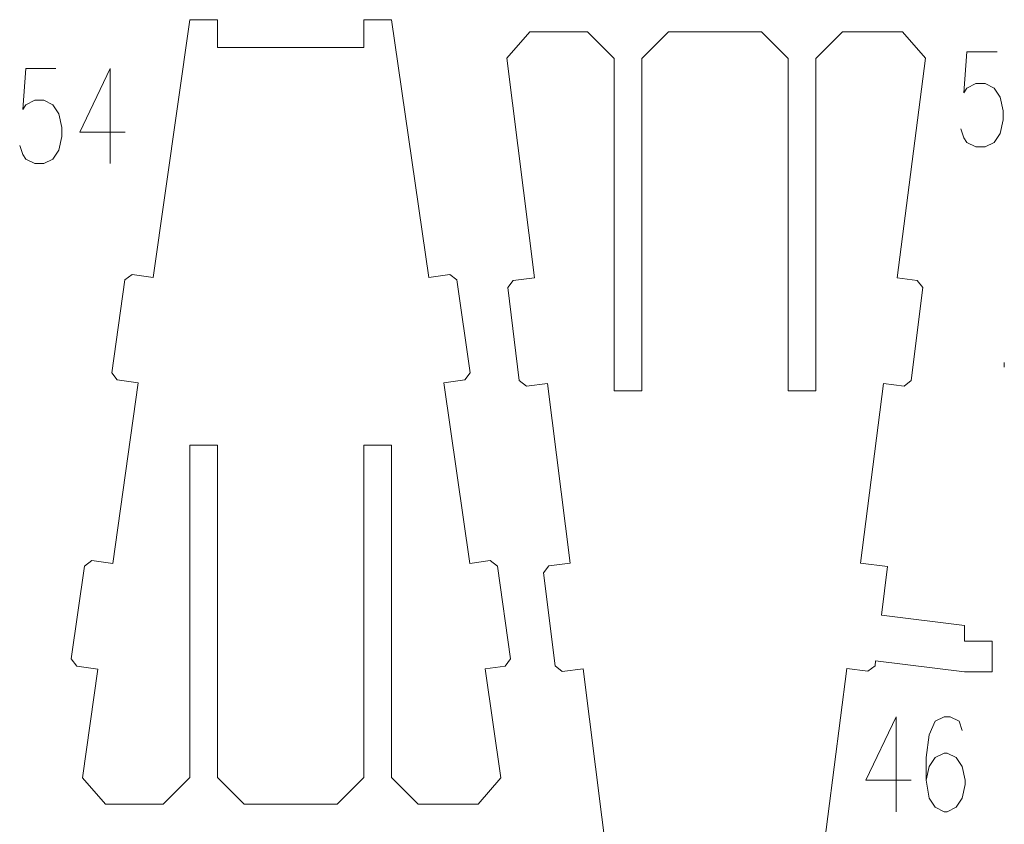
# Model space of a CAD drawing. Header units: millimetres. Extents: x -176 to 176, y -135 to 136.
# Tile 3 of 8: x -171 to -54, y -82 to 14. Entities that reach past the tile are written whole.
import ezdxf

# ---------------------------------------------------------------- set-up
doc = ezdxf.new("R2010")
doc.units = ezdxf.units.MM
doc.header["$MEASUREMENT"] = 0
doc.layers.add('Layer 1', color=7, linetype='Continuous')

msp = doc.modelspace()

# ---------------------------------------------------------------- linework, layer by layer
at = {"layer": 'Layer 1', "lineweight": 9}
for points, knots in [([(-142.3086, 10.7301), (-142.3086, 10.7301), (-147.6544, 10.7301), (-147.6544, 10.7301), (-147.6544, 10.7301), (-147.6544, 10.7301), (-147.6544, 14.0274), (-147.6544, 14.0274), (-147.6544, 14.0274), (-147.6544, 14.0274), (-150.9564, 14.0274), (-150.9564, 14.0274), (-150.9564, 14.0274), (-150.9564, 14.0274), (-155.3065, -16.7092), (-155.3065, -16.7092), (-155.3065, -16.7092), (-155.3065, -16.7092), (-157.8176, -16.3536), (-157.8176, -16.3536), (-157.8176, -16.3536), (-157.8176, -16.3536), (-158.6789, -17.0012), (-158.6789, -17.0012), (-158.6789, -17.0012), (-158.6789, -17.0012), (-160.2459, -28.0668), (-160.2459, -28.0668), (-160.2459, -28.0668), (-160.2459, -28.0668), (-159.5983, -28.9281), (-159.5983, -28.9281), (-159.5983, -28.9281), (-159.5983, -28.9281), (-157.0861, -29.2839), (-157.0861, -29.2839), (-157.0861, -29.2839), (-157.0861, -29.2839), (-160.1344, -50.8226), (-160.1344, -50.8226), (-160.1344, -50.8226), (-160.1344, -50.8226), (-162.6483, -50.4666), (-162.6483, -50.4666), (-162.6483, -50.4666), (-162.6483, -50.4666), (-163.5096, -51.1142), (-163.5096, -51.1142), (-163.5096, -51.1142), (-163.5096, -51.1142), (-165.0766, -62.1798), (-165.0766, -62.1798), (-165.0766, -62.1798), (-165.0766, -62.1798), (-164.429, -63.0411), (-164.429, -63.0411), (-164.429, -63.0411), (-164.429, -63.0411), (-161.9141, -63.3973), (-161.9141, -63.3973), (-161.9141, -63.3973), (-161.9141, -63.3973), (-163.7497, -76.3675), (-163.7497, -76.3675), (-163.7497, -76.3675), (-163.7497, -76.3675), (-161.0196, -79.5111), (-161.0196, -79.5111), (-161.0196, -79.5111), (-161.0196, -79.5111), (-158.0577, -79.5111), (-158.0577, -79.5111)], [0, 0, 0, 0, 0.05263158, 0.05263158, 0.05263158, 0.05263158, 0.10526316, 0.10526316, 0.10526316, 0.10526316, 0.15789474, 0.15789474, 0.15789474, 0.15789474, 0.21052632, 0.21052632, 0.21052632, 0.21052632, 0.26315789, 0.26315789, 0.26315789, 0.26315789, 0.31578947, 0.31578947, 0.31578947, 0.31578947, 0.36842105, 0.36842105, 0.36842105, 0.36842105, 0.42105263, 0.42105263, 0.42105263, 0.42105263, 0.47368421, 0.47368421, 0.47368421, 0.47368421, 0.52631579, 0.52631579, 0.52631579, 0.52631579, 0.57894737, 0.57894737, 0.57894737, 0.57894737, 0.63157895, 0.63157895, 0.63157895, 0.63157895, 0.68421053, 0.68421053, 0.68421053, 0.68421053, 0.73684211, 0.73684211, 0.73684211, 0.73684211, 0.78947368, 0.78947368, 0.78947368, 0.78947368, 0.84210526, 0.84210526, 0.84210526, 0.84210526, 0.89473684, 0.89473684, 0.89473684, 0.89473684, 1, 1, 1, 1]), ([(-120.0558, -79.5111), (-120.0558, -79.5111), (-116.5568, -79.5111), (-116.5568, -79.5111), (-116.5568, -79.5111), (-116.5568, -79.5111), (-113.8356, -76.3687), (-113.8356, -76.3687), (-113.8356, -76.3687), (-113.8356, -76.3687), (-115.7116, -63.3782), (-115.7116, -63.3782), (-115.7116, -63.3782), (-115.7116, -63.3782), (-113.3285, -63.0407), (-113.3285, -63.0407), (-113.3285, -63.0407), (-113.3285, -63.0407), (-112.6808, -62.1794), (-112.6808, -62.1794), (-112.6808, -62.1794), (-112.6808, -62.1794), (-114.2478, -51.1138), (-114.2478, -51.1138), (-114.2478, -51.1138), (-114.2478, -51.1138), (-115.1091, -50.4662), (-115.1091, -50.4662), (-115.1091, -50.4662), (-115.1091, -50.4662), (-117.5269, -50.8086), (-117.5269, -50.8086), (-117.5269, -50.8086), (-117.5269, -50.8086), (-120.6361, -29.2785), (-120.6361, -29.2785), (-120.6361, -29.2785), (-120.6361, -29.2785), (-118.1592, -28.9278), (-118.1592, -28.9278), (-118.1592, -28.9278), (-118.1592, -28.9278), (-117.5115, -28.0664), (-117.5115, -28.0664), (-117.5115, -28.0664), (-117.5115, -28.0664), (-119.0785, -17.0008), (-119.0785, -17.0008), (-119.0785, -17.0008), (-119.0785, -17.0008), (-119.9398, -16.3532), (-119.9398, -16.3532), (-119.9398, -16.3532), (-119.9398, -16.3532), (-122.4513, -16.7089), (-122.4513, -16.7089), (-122.4513, -16.7089), (-122.4513, -16.7089), (-126.89, 14.0274), (-126.89, 14.0274), (-126.89, 14.0274), (-126.89, 14.0274), (-130.192, 14.0274), (-130.192, 14.0274), (-130.192, 14.0274), (-130.192, 14.0274), (-130.192, 10.7301), (-130.192, 10.7301), (-130.192, 10.7301), (-130.192, 10.7301), (-135.5378, 10.7301), (-135.5378, 10.7301)], [0, 0, 0, 0, 0.05263158, 0.05263158, 0.05263158, 0.05263158, 0.10526316, 0.10526316, 0.10526316, 0.10526316, 0.15789474, 0.15789474, 0.15789474, 0.15789474, 0.21052632, 0.21052632, 0.21052632, 0.21052632, 0.26315789, 0.26315789, 0.26315789, 0.26315789, 0.31578947, 0.31578947, 0.31578947, 0.31578947, 0.36842105, 0.36842105, 0.36842105, 0.36842105, 0.42105263, 0.42105263, 0.42105263, 0.42105263, 0.47368421, 0.47368421, 0.47368421, 0.47368421, 0.52631579, 0.52631579, 0.52631579, 0.52631579, 0.57894737, 0.57894737, 0.57894737, 0.57894737, 0.63157895, 0.63157895, 0.63157895, 0.63157895, 0.68421053, 0.68421053, 0.68421053, 0.68421053, 0.73684211, 0.73684211, 0.73684211, 0.73684211, 0.78947368, 0.78947368, 0.78947368, 0.78947368, 0.84210526, 0.84210526, 0.84210526, 0.84210526, 0.89473684, 0.89473684, 0.89473684, 0.89473684, 1, 1, 1, 1]), ([(-91.6863, -89.4128), (-91.6863, -89.4128), (-97.0321, -89.4128), (-97.0321, -89.4128), (-97.0321, -89.4128), (-97.0321, -90.5309), (-97.024, -91.6421), (-97.024, -92.7523), (-97.024, -92.7523), (-97.024, -92.7523), (-100.3341, -92.7523), (-100.3341, -92.7523), (-100.3341, -92.7523), (-100.3341, -92.7523), (-104.0142, -63.3589), (-104.0142, -63.3589), (-104.0142, -63.3589), (-104.0142, -63.3589), (-106.5316, -63.6743), (-106.5316, -63.6743), (-106.5316, -63.6743), (-106.5316, -63.6743), (-107.3824, -63.0129), (-107.3824, -63.0129), (-107.3824, -63.0129), (-107.3824, -63.0129), (-108.7716, -51.9235), (-108.7716, -51.9235), (-108.7716, -51.9235), (-108.7716, -51.9235), (-108.1102, -51.0727), (-108.1102, -51.0727), (-108.1102, -51.0727), (-108.1102, -51.0727), (-105.592, -50.7573), (-105.592, -50.7573), (-105.592, -50.7573), (-105.592, -50.7573), (-108.2717, -29.3546), (-108.2717, -29.3546), (-108.2717, -29.3546), (-108.2717, -29.3546), (-110.7912, -29.6702), (-110.7912, -29.6702), (-110.7912, -29.6702), (-110.7912, -29.6702), (-111.642, -29.0088), (-111.642, -29.0088), (-111.642, -29.0088), (-111.642, -29.0088), (-113.0311, -17.9195), (-113.0311, -17.9195), (-113.0311, -17.9195), (-113.0311, -17.9195), (-112.3697, -17.0687), (-112.3697, -17.0687), (-112.3697, -17.0687), (-112.3697, -17.0687), (-109.8494, -16.753), (-109.8494, -16.753), (-109.8494, -16.753), (-109.8494, -16.753), (-113.1274, 9.4284), (-113.1274, 9.4284), (-113.1274, 9.4284), (-113.1274, 9.4284), (-110.3973, 12.5721), (-110.3973, 12.5721), (-110.3973, 12.5721), (-110.3973, 12.5721), (-107.1779, 12.5721), (-107.1779, 12.5721)], [0, 0, 0, 0, 0.05263158, 0.05263158, 0.05263158, 0.05263158, 0.10526316, 0.10526316, 0.10526316, 0.10526316, 0.15789474, 0.15789474, 0.15789474, 0.15789474, 0.21052632, 0.21052632, 0.21052632, 0.21052632, 0.26315789, 0.26315789, 0.26315789, 0.26315789, 0.31578947, 0.31578947, 0.31578947, 0.31578947, 0.36842105, 0.36842105, 0.36842105, 0.36842105, 0.42105263, 0.42105263, 0.42105263, 0.42105263, 0.47368421, 0.47368421, 0.47368421, 0.47368421, 0.52631579, 0.52631579, 0.52631579, 0.52631579, 0.57894737, 0.57894737, 0.57894737, 0.57894737, 0.63157895, 0.63157895, 0.63157895, 0.63157895, 0.68421053, 0.68421053, 0.68421053, 0.68421053, 0.73684211, 0.73684211, 0.73684211, 0.73684211, 0.78947368, 0.78947368, 0.78947368, 0.78947368, 0.84210526, 0.84210526, 0.84210526, 0.84210526, 0.89473684, 0.89473684, 0.89473684, 0.89473684, 1, 1, 1, 1]), ([(-106.6157, 12.5721), (-106.6157, 12.5721), (-103.5091, 12.5721), (-103.5091, 12.5721), (-103.5091, 12.5721), (-103.5091, 12.5721), (-100.3341, 9.3971), (-100.3341, 9.3971), (-100.3341, 9.3971), (-100.3341, 9.3971), (-100.3341, -30.2311), (-100.3341, -30.2311), (-100.3341, -30.2311), (-100.3341, -30.2311), (-97.0321, -30.2311), (-97.0321, -30.2311), (-97.0321, -30.2311), (-97.0321, -30.2311), (-97.0321, 9.3971), (-97.0321, 9.3971), (-97.0321, 9.3971), (-97.0321, 9.3971), (-93.8571, 12.5721), (-93.8571, 12.5721), (-93.8571, 12.5721), (-93.8571, 12.5721), (-91.6863, 12.5721), (-91.6863, 12.5721)], [0, 0, 0, 0, 0.125, 0.125, 0.125, 0.125, 0.25, 0.25, 0.25, 0.25, 0.375, 0.375, 0.375, 0.375, 0.5, 0.5, 0.5, 0.5, 0.625, 0.625, 0.625, 0.625, 0.75, 0.75, 0.75, 0.75, 1, 1, 1, 1]), ([(-84.9155, 12.5721), (-84.9155, 12.5721), (-82.7447, 12.5721), (-82.7447, 12.5721), (-82.7447, 12.5721), (-82.7447, 12.5721), (-79.5697, 9.3971), (-79.5697, 9.3971), (-79.5697, 9.3971), (-79.5697, 9.3971), (-79.5697, -30.2311), (-79.5697, -30.2311), (-79.5697, -30.2311), (-79.5697, -30.2311), (-76.2677, -30.2311), (-76.2677, -30.2311), (-76.2677, -30.2311), (-76.2677, -30.2311), (-76.2677, 9.3971), (-76.2677, 9.3971), (-76.2677, 9.3971), (-76.2677, 9.3971), (-73.0927, 12.5721), (-73.0927, 12.5721), (-73.0927, 12.5721), (-73.0927, 12.5721), (-69.7382, 12.5721), (-69.7382, 12.5721)], [0, 0, 0, 0, 0.125, 0.125, 0.125, 0.125, 0.25, 0.25, 0.25, 0.25, 0.375, 0.375, 0.375, 0.375, 0.5, 0.5, 0.5, 0.5, 0.625, 0.625, 0.625, 0.625, 0.75, 0.75, 0.75, 0.75, 1, 1, 1, 1]), ([(-69.176, 12.5721), (-69.176, 12.5721), (-65.9345, 12.5721), (-65.9345, 12.5721), (-65.9345, 12.5721), (-65.9345, 12.5721), (-63.2133, 9.4297), (-63.2133, 9.4297), (-63.2133, 9.4297), (-63.2133, 9.4297), (-66.5861, -16.7668), (-66.5861, -16.7668), (-66.5861, -16.7668), (-66.5861, -16.7668), (-64.1759, -17.0687), (-64.1759, -17.0687), (-64.1759, -17.0687), (-64.1759, -17.0687), (-63.5145, -17.9195), (-63.5145, -17.9195), (-63.5145, -17.9195), (-63.5145, -17.9195), (-64.9036, -29.0088), (-64.9036, -29.0088), (-64.9036, -29.0088), (-64.9036, -29.0088), (-65.7544, -29.6702), (-65.7544, -29.6702), (-65.7544, -29.6702), (-65.7544, -29.6702), (-68.2078, -29.3629), (-68.2078, -29.3629), (-68.2078, -29.3629), (-68.2078, -29.3629), (-70.9621, -50.7562), (-70.9621, -50.7562), (-70.9621, -50.7562), (-70.9621, -50.7562), (-67.7319, -51.1609), (-67.7319, -51.1609), (-67.7319, -51.1609), (-67.7319, -51.1609), (-68.46, -56.9732), (-68.46, -56.9732), (-68.46, -56.9732), (-68.46, -56.9732), (-58.5596, -58.2134), (-58.5596, -58.2134), (-58.5596, -58.2134), (-58.5596, -58.2134), (-58.5596, -60.0691), (-58.5596, -60.0691), (-58.5596, -60.0691), (-58.5596, -60.0691), (-55.2394, -60.0691), (-55.2394, -60.0691), (-55.2394, -60.0691), (-55.2394, -60.0691), (-55.2394, -63.7448), (-55.2394, -63.7448), (-55.2394, -63.7448), (-55.2394, -63.7448), (-58.5596, -63.7448), (-58.5596, -63.7448), (-58.5596, -63.7448), (-58.5596, -63.7448), (-69.1422, -62.4192), (-69.1422, -62.4192), (-69.1422, -62.4192), (-69.1422, -62.4192), (-69.2157, -63.0063), (-69.2157, -63.0063), (-69.2157, -63.0063), (-69.2157, -63.0063), (-70.0665, -63.6677), (-70.0665, -63.6677), (-70.0665, -63.6677), (-70.0665, -63.6677), (-72.5838, -63.3523), (-72.5838, -63.3523), (-72.5838, -63.3523), (-72.5838, -63.3523), (-76.369, -92.7523), (-76.369, -92.7523), (-76.369, -92.7523), (-76.369, -92.7523), (-79.5697, -92.7523), (-79.5697, -92.7523), (-79.5697, -92.7523), (-79.5697, -92.7523), (-79.5697, -89.4128), (-79.5697, -89.4128), (-79.5697, -89.4128), (-79.5697, -89.4128), (-84.9155, -89.4128), (-84.9155, -89.4128)], [0, 0, 0, 0, 0.04, 0.04, 0.04, 0.04, 0.08, 0.08, 0.08, 0.08, 0.12, 0.12, 0.12, 0.12, 0.16, 0.16, 0.16, 0.16, 0.2, 0.2, 0.2, 0.2, 0.24, 0.24, 0.24, 0.24, 0.28, 0.28, 0.28, 0.28, 0.32, 0.32, 0.32, 0.32, 0.36, 0.36, 0.36, 0.36, 0.4, 0.4, 0.4, 0.4, 0.44, 0.44, 0.44, 0.44, 0.48, 0.48, 0.48, 0.48, 0.52, 0.52, 0.52, 0.52, 0.56, 0.56, 0.56, 0.56, 0.6, 0.6, 0.6, 0.6, 0.64, 0.64, 0.64, 0.64, 0.68, 0.68, 0.68, 0.68, 0.72, 0.72, 0.72, 0.72, 0.76, 0.76, 0.76, 0.76, 0.8, 0.8, 0.8, 0.8, 0.84, 0.84, 0.84, 0.84, 0.88, 0.88, 0.88, 0.88, 0.92, 0.92, 0.92, 0.92, 1, 1, 1, 1]), ([(-157.4955, -79.5111), (-157.4955, -79.5111), (-154.1314, -79.5111), (-154.1314, -79.5111), (-154.1314, -79.5111), (-154.1314, -79.5111), (-150.9564, -76.3361), (-150.9564, -76.3361), (-150.9564, -76.3361), (-150.9564, -76.3361), (-150.9564, -36.7079), (-150.9564, -36.7079), (-150.9564, -36.7079), (-150.9564, -36.7079), (-147.6544, -36.7079), (-147.6544, -36.7079), (-147.6544, -36.7079), (-147.6544, -36.7079), (-147.6544, -76.3361), (-147.6544, -76.3361), (-147.6544, -76.3361), (-147.6544, -76.3361), (-144.4794, -79.5111), (-144.4794, -79.5111), (-144.4794, -79.5111), (-144.4794, -79.5111), (-142.3086, -79.5111), (-142.3086, -79.5111)], [0, 0, 0, 0, 0.125, 0.125, 0.125, 0.125, 0.25, 0.25, 0.25, 0.25, 0.375, 0.375, 0.375, 0.375, 0.5, 0.5, 0.5, 0.5, 0.625, 0.625, 0.625, 0.625, 0.75, 0.75, 0.75, 0.75, 1, 1, 1, 1]), ([(-135.5378, -79.5111), (-135.5378, -79.5111), (-133.367, -79.5111), (-133.367, -79.5111), (-133.367, -79.5111), (-133.367, -79.5111), (-130.192, -76.3361), (-130.192, -76.3361), (-130.192, -76.3361), (-130.192, -76.3361), (-130.192, -36.7079), (-130.192, -36.7079), (-130.192, -36.7079), (-130.192, -36.7079), (-126.89, -36.7079), (-126.89, -36.7079), (-126.89, -36.7079), (-126.89, -36.7079), (-126.89, -76.3361), (-126.89, -76.3361), (-126.89, -76.3361), (-126.89, -76.3361), (-123.715, -79.5111), (-123.715, -79.5111), (-123.715, -79.5111), (-123.715, -79.5111), (-120.618, -79.5111), (-120.618, -79.5111)], [0, 0, 0, 0, 0.125, 0.125, 0.125, 0.125, 0.25, 0.25, 0.25, 0.25, 0.375, 0.375, 0.375, 0.375, 0.5, 0.5, 0.5, 0.5, 0.625, 0.625, 0.625, 0.625, 0.75, 0.75, 0.75, 0.75, 1, 1, 1, 1])]:
    msp.add_open_spline(points, degree=3, knots=knots, dxfattribs=at)
at = {"layer": 'Layer 1', "color": 1, "lineweight": 9}
for points in [[(-107.1779, 12.5721), (-107.1779, 12.5721), (-106.6157, 12.5721), (-106.6157, 12.5721)], [(-91.6863, 12.5721), (-91.6863, 12.5721), (-91.1241, 12.5721), (-91.1241, 12.5721)], [(-85.4777, 12.5721), (-85.4777, 12.5721), (-84.9155, 12.5721), (-84.9155, 12.5721)], [(-69.7382, 12.5721), (-69.7382, 12.5721), (-69.176, 12.5721), (-69.176, 12.5721)], [(-142.3086, 10.7301), (-142.3086, 10.7301), (-141.7464, 10.7301), (-141.7464, 10.7301)], [(-136.1, 10.7301), (-136.1, 10.7301), (-135.5378, 10.7301), (-135.5378, 10.7301)], [(-160.4618, 8.1932), (-160.4618, 8.1932), (-160.4618, -3.1365), (-160.4618, -3.1365)], [(-53.7998, -27.3928), (-53.7998, -27.3928), (-53.7998, -26.8306), (-53.7998, -26.8306)], [(-66.7152, -69.0896), (-66.7152, -69.0896), (-66.7152, -80.4193), (-66.7152, -80.4193)], [(-158.0577, -79.5111), (-158.0577, -79.5111), (-157.4955, -79.5111), (-157.4955, -79.5111)], [(-142.3086, -79.5111), (-142.3086, -79.5111), (-141.7464, -79.5111), (-141.7464, -79.5111)], [(-136.1, -79.5111), (-136.1, -79.5111), (-135.5378, -79.5111), (-135.5378, -79.5111)], [(-120.618, -79.5111), (-120.618, -79.5111), (-120.0558, -79.5111), (-120.0558, -79.5111)]]:
    msp.add_open_spline(points, degree=3, dxfattribs=at)
at = {"layer": 'Layer 1', "lineweight": 9}
for points in [[(-91.1241, 12.5721), (-91.1241, 12.5721), (-85.4777, 12.5721), (-85.4777, 12.5721)], [(-136.1, 10.7301), (-136.1, 10.7301), (-141.7464, 10.7301), (-141.7464, 10.7301)], [(-21.1861, -64.8044), (-39.4377, -64.8044), (-54.2489, -79.525), (-54.4002, -97.7409)], [(-141.7464, -79.5111), (-141.7464, -79.5111), (-136.1, -79.5111), (-136.1, -79.5111)]]:
    msp.add_open_spline(points, degree=3, dxfattribs=at)
at = {"layer": 'Layer 1', "color": 1, "lineweight": 9}
for points, knots in [([(-54.6642, 10.1811), (-54.6642, 10.1811), (-58.2517, 10.1811), (-58.2517, 10.1811), (-58.2517, 10.1811), (-58.2517, 10.1811), (-58.6072, 5.3255), (-58.6072, 5.3255), (-58.6072, 5.3255), (-58.6072, 5.3255), (-58.2517, 5.8596), (-58.2517, 5.8596), (-58.2517, 5.8596), (-58.2517, 5.8596), (-57.1744, 6.4098), (-57.1744, 6.4098), (-57.1744, 6.4098), (-57.1744, 6.4098), (-56.097, 6.4098), (-56.097, 6.4098), (-56.097, 6.4098), (-56.097, 6.4098), (-55.0197, 5.8596), (-55.0197, 5.8596), (-55.0197, 5.8596), (-55.0197, 5.8596), (-54.2979, 4.7913), (-54.2979, 4.7913), (-54.2979, 4.7913), (-54.2979, 4.7913), (-53.9424, 3.1728), (-53.9424, 3.1728), (-53.9424, 3.1728), (-53.9424, 3.1728), (-53.9424, 2.0884), (-53.9424, 2.0884), (-53.9424, 2.0884), (-53.9424, 2.0884), (-54.2979, 0.4698), (-54.2979, 0.4698), (-54.2979, 0.4698), (-54.2979, 0.4698), (-55.0197, -0.6146), (-55.0197, -0.6146), (-55.0197, -0.6146), (-55.0197, -0.6146), (-56.097, -1.1487), (-56.097, -1.1487), (-56.097, -1.1487), (-56.097, -1.1487), (-57.1744, -1.1487), (-57.1744, -1.1487), (-57.1744, -1.1487), (-57.1744, -1.1487), (-58.2517, -0.6146), (-58.2517, -0.6146), (-58.2517, -0.6146), (-58.2517, -0.6146), (-58.6072, -0.0643), (-58.6072, -0.0643), (-58.6072, -0.0643), (-58.6072, -0.0643), (-58.9735, 1.0039), (-58.9735, 1.0039)], [0, 0, 0, 0, 0.05882353, 0.05882353, 0.05882353, 0.05882353, 0.11764706, 0.11764706, 0.11764706, 0.11764706, 0.17647059, 0.17647059, 0.17647059, 0.17647059, 0.23529412, 0.23529412, 0.23529412, 0.23529412, 0.29411765, 0.29411765, 0.29411765, 0.29411765, 0.35294118, 0.35294118, 0.35294118, 0.35294118, 0.41176471, 0.41176471, 0.41176471, 0.41176471, 0.47058824, 0.47058824, 0.47058824, 0.47058824, 0.52941176, 0.52941176, 0.52941176, 0.52941176, 0.58823529, 0.58823529, 0.58823529, 0.58823529, 0.64705882, 0.64705882, 0.64705882, 0.64705882, 0.70588235, 0.70588235, 0.70588235, 0.70588235, 0.76470588, 0.76470588, 0.76470588, 0.76470588, 0.82352941, 0.82352941, 0.82352941, 0.82352941, 0.88235294, 0.88235294, 0.88235294, 0.88235294, 1, 1, 1, 1]), ([(-166.9257, 8.1932), (-166.9257, 8.1932), (-170.5132, 8.1932), (-170.5132, 8.1932), (-170.5132, 8.1932), (-170.5132, 8.1932), (-170.8687, 3.3376), (-170.8687, 3.3376), (-170.8687, 3.3376), (-170.8687, 3.3376), (-170.5132, 3.8717), (-170.5132, 3.8717), (-170.5132, 3.8717), (-170.5132, 3.8717), (-169.4359, 4.422), (-169.4359, 4.422), (-169.4359, 4.422), (-169.4359, 4.422), (-168.3585, 4.422), (-168.3585, 4.422), (-168.3585, 4.422), (-168.3585, 4.422), (-167.2812, 3.8717), (-167.2812, 3.8717), (-167.2812, 3.8717), (-167.2812, 3.8717), (-166.5594, 2.8035), (-166.5594, 2.8035), (-166.5594, 2.8035), (-166.5594, 2.8035), (-166.2039, 1.185), (-166.2039, 1.185), (-166.2039, 1.185), (-166.2039, 1.185), (-166.2039, 0.1005), (-166.2039, 0.1005), (-166.2039, 0.1005), (-166.2039, 0.1005), (-166.5594, -1.518), (-166.5594, -1.518), (-166.5594, -1.518), (-166.5594, -1.518), (-167.2812, -2.6025), (-167.2812, -2.6025), (-167.2812, -2.6025), (-167.2812, -2.6025), (-168.3585, -3.1365), (-168.3585, -3.1365), (-168.3585, -3.1365), (-168.3585, -3.1365), (-169.4359, -3.1365), (-169.4359, -3.1365), (-169.4359, -3.1365), (-169.4359, -3.1365), (-170.5132, -2.6025), (-170.5132, -2.6025), (-170.5132, -2.6025), (-170.5132, -2.6025), (-170.8687, -2.0521), (-170.8687, -2.0521), (-170.8687, -2.0521), (-170.8687, -2.0521), (-171.235, -0.9839), (-171.235, -0.9839)], [0, 0, 0, 0, 0.05882353, 0.05882353, 0.05882353, 0.05882353, 0.11764706, 0.11764706, 0.11764706, 0.11764706, 0.17647059, 0.17647059, 0.17647059, 0.17647059, 0.23529412, 0.23529412, 0.23529412, 0.23529412, 0.29411765, 0.29411765, 0.29411765, 0.29411765, 0.35294118, 0.35294118, 0.35294118, 0.35294118, 0.41176471, 0.41176471, 0.41176471, 0.41176471, 0.47058824, 0.47058824, 0.47058824, 0.47058824, 0.52941176, 0.52941176, 0.52941176, 0.52941176, 0.58823529, 0.58823529, 0.58823529, 0.58823529, 0.64705882, 0.64705882, 0.64705882, 0.64705882, 0.70588235, 0.70588235, 0.70588235, 0.70588235, 0.76470588, 0.76470588, 0.76470588, 0.76470588, 0.82352941, 0.82352941, 0.82352941, 0.82352941, 0.88235294, 0.88235294, 0.88235294, 0.88235294, 1, 1, 1, 1]), ([(-160.4618, 8.1932), (-160.4618, 8.1932), (-164.0492, 0.6347), (-164.0492, 0.6347), (-164.0492, 0.6347), (-164.0492, 0.6347), (-158.6626, 0.6347), (-158.6626, 0.6347)], [0, 0, 0, 0, 0.33333333, 0.33333333, 0.33333333, 0.33333333, 1, 1, 1, 1]), ([(-66.7152, -69.0896), (-66.7152, -69.0896), (-70.3135, -76.6481), (-70.3135, -76.6481), (-70.3135, -76.6481), (-70.3135, -76.6481), (-64.9269, -76.6481), (-64.9269, -76.6481)], [0, 0, 0, 0, 0.33333333, 0.33333333, 0.33333333, 0.33333333, 1, 1, 1, 1]), ([(-58.8184, -70.7081), (-58.8184, -70.7081), (-59.174, -69.6237), (-59.174, -69.6237), (-59.174, -69.6237), (-59.174, -69.6237), (-60.2512, -69.0896), (-60.2512, -69.0896), (-60.2512, -69.0896), (-60.2512, -69.0896), (-60.9731, -69.0896), (-60.9731, -69.0896), (-60.9731, -69.0896), (-60.9731, -69.0896), (-62.0504, -69.6237), (-62.0504, -69.6237), (-62.0504, -69.6237), (-62.0504, -69.6237), (-62.7722, -71.2422), (-62.7722, -71.2422), (-62.7722, -71.2422), (-62.7722, -71.2422), (-63.1277, -73.9452), (-63.1277, -73.9452), (-63.1277, -73.9452), (-63.1277, -73.9452), (-63.1277, -76.6481), (-63.1277, -76.6481), (-63.1277, -76.6481), (-63.1277, -76.6481), (-62.7722, -78.8008), (-62.7722, -78.8008), (-62.7722, -78.8008), (-62.7722, -78.8008), (-62.0504, -79.8852), (-62.0504, -79.8852), (-62.0504, -79.8852), (-62.0504, -79.8852), (-60.9731, -80.4193), (-60.9731, -80.4193), (-60.9731, -80.4193), (-60.9731, -80.4193), (-60.6176, -80.4193), (-60.6176, -80.4193), (-60.6176, -80.4193), (-60.6176, -80.4193), (-59.5403, -79.8852), (-59.5403, -79.8852), (-59.5403, -79.8852), (-59.5403, -79.8852), (-58.8184, -78.8008), (-58.8184, -78.8008), (-58.8184, -78.8008), (-58.8184, -78.8008), (-58.4629, -77.1823), (-58.4629, -77.1823), (-58.4629, -77.1823), (-58.4629, -77.1823), (-58.4629, -76.6481), (-58.4629, -76.6481), (-58.4629, -76.6481), (-58.4629, -76.6481), (-58.8184, -75.0296), (-58.8184, -75.0296), (-58.8184, -75.0296), (-58.8184, -75.0296), (-59.5403, -73.9452), (-59.5403, -73.9452), (-59.5403, -73.9452), (-59.5403, -73.9452), (-60.6176, -73.4111), (-60.6176, -73.4111), (-60.6176, -73.4111), (-60.6176, -73.4111), (-60.9731, -73.4111), (-60.9731, -73.4111), (-60.9731, -73.4111), (-60.9731, -73.4111), (-62.0504, -73.9452), (-62.0504, -73.9452), (-62.0504, -73.9452), (-62.0504, -73.9452), (-62.7722, -75.0296), (-62.7722, -75.0296), (-62.7722, -75.0296), (-62.7722, -75.0296), (-63.1277, -76.6481), (-63.1277, -76.6481)], [0, 0, 0, 0, 0.04347826, 0.04347826, 0.04347826, 0.04347826, 0.08695652, 0.08695652, 0.08695652, 0.08695652, 0.13043478, 0.13043478, 0.13043478, 0.13043478, 0.17391304, 0.17391304, 0.17391304, 0.17391304, 0.2173913, 0.2173913, 0.2173913, 0.2173913, 0.26086957, 0.26086957, 0.26086957, 0.26086957, 0.30434783, 0.30434783, 0.30434783, 0.30434783, 0.34782609, 0.34782609, 0.34782609, 0.34782609, 0.39130435, 0.39130435, 0.39130435, 0.39130435, 0.43478261, 0.43478261, 0.43478261, 0.43478261, 0.47826087, 0.47826087, 0.47826087, 0.47826087, 0.52173913, 0.52173913, 0.52173913, 0.52173913, 0.56521739, 0.56521739, 0.56521739, 0.56521739, 0.60869565, 0.60869565, 0.60869565, 0.60869565, 0.65217391, 0.65217391, 0.65217391, 0.65217391, 0.69565217, 0.69565217, 0.69565217, 0.69565217, 0.73913043, 0.73913043, 0.73913043, 0.73913043, 0.7826087, 0.7826087, 0.7826087, 0.7826087, 0.82608696, 0.82608696, 0.82608696, 0.82608696, 0.86956522, 0.86956522, 0.86956522, 0.86956522, 0.91304348, 0.91304348, 0.91304348, 0.91304348, 1, 1, 1, 1])]:
    msp.add_open_spline(points, degree=3, knots=knots, dxfattribs=at)

doc.saveas('drawing.dxf')
